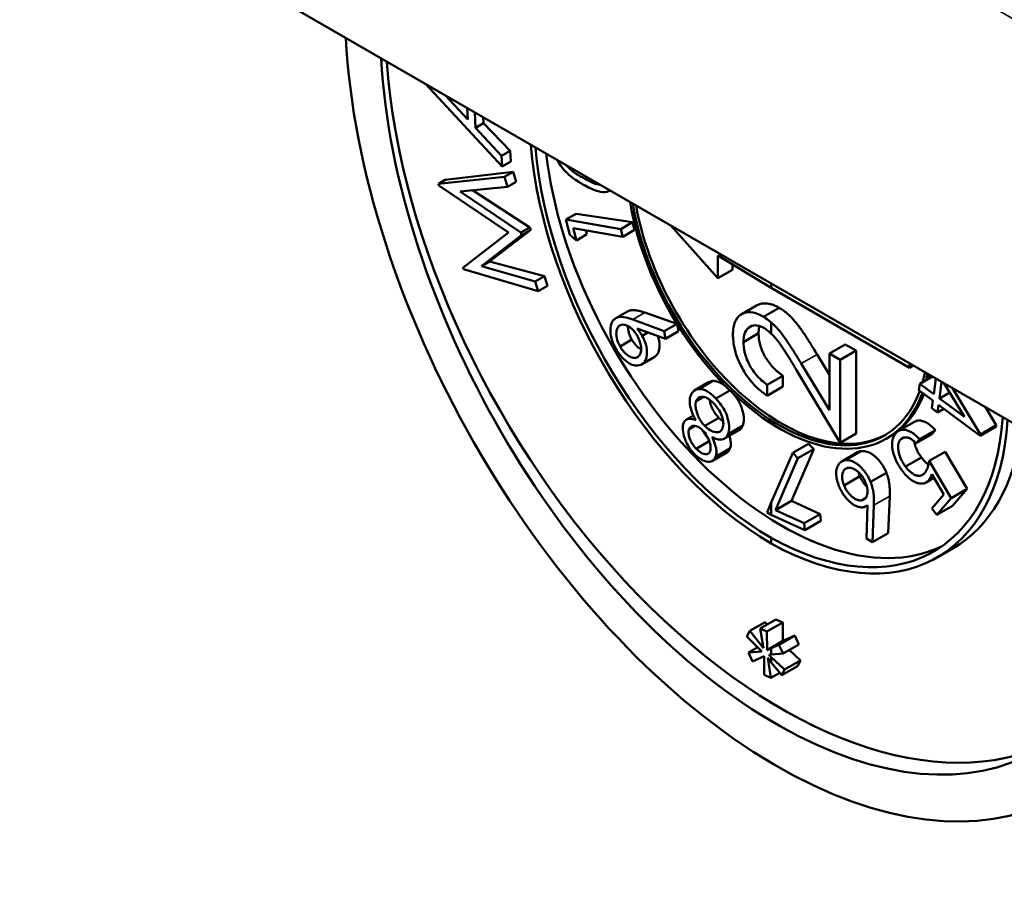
# Model space of a CAD drawing. Header units: inches. Extents: x 0.2 to 50.9, y 0.9 to 32.1.
# Tile 63 of 95: x 46.5 to 47.2, y 10.8 to 11.4. Entities that reach past the tile are written whole.
import ezdxf

# ---------------------------------------------------------------- set-up
doc = ezdxf.new("R2010")
doc.units = ezdxf.units.IN
doc.header["$LTSCALE"] = 1.5
doc.header["$MEASUREMENT"] = 0
doc.layers.add('Visible (ANSI)', color=7, linetype='Continuous', lineweight=50)
doc.layers.add('Visible Narrow (ANSI)', color=7, linetype='Continuous', lineweight=35)

msp = doc.modelspace()

# ---------------------------------------------------------------- linework, layer by layer
at = {"layer": 'Visible (ANSI)'}
for p, q in [((43.62204, 13.17904), (47.29005, 11.06131)), ((46.79852, 11.34509), (46.85248, 11.28703)), ((46.8284, 11.31989), (46.81254, 11.337)), ((46.82796, 11.3281), (46.8284, 11.31989)), ((46.83377, 11.31417), (46.83318, 11.32508)), ((46.83377, 11.31417), (46.83931, 11.31736)), ((46.83907, 11.32168), (46.83931, 11.31736)), ((46.83931, 11.31736), (46.85812, 11.29789)), ((46.85208, 11.29441), (46.83377, 11.31417)), ((46.85208, 11.29441), (46.85812, 11.29789)), ((46.85812, 11.29789), (46.85852, 11.29052)), ((46.85248, 11.28703), (46.85208, 11.29441)), ((46.85248, 11.28703), (46.85852, 11.29052)), ((46.81252, 11.27761), (46.8602, 11.28328)), ((46.85412, 11.27976), (46.8602, 11.28328)), ((46.8602, 11.28328), (46.86232, 11.27627)), ((46.85412, 11.27976), (46.80768, 11.27482)), ((46.80768, 11.27482), (46.81252, 11.27761)), ((46.80768, 11.27482), (46.80802, 11.27366)), ((46.85618, 11.27272), (46.85412, 11.27976)), ((46.85618, 11.27272), (46.86232, 11.27627)), ((46.80802, 11.27366), (46.85699, 11.2406)), ((46.82287, 11.26953), (46.85618, 11.27272)), ((46.86561, 11.24053), (46.82287, 11.26953)), ((46.83152, 11.27036), (46.87201, 11.24422)), ((46.92803, 11.27004), (46.92828, 11.27018)), ((46.89719, 11.24967), (46.90443, 11.25385)), ((46.90443, 11.25385), (46.94411, 11.2478)), ((46.93583, 11.24301), (46.89719, 11.24967)), ((46.89719, 11.24967), (46.89998, 11.23897)), ((46.93583, 11.24301), (46.94411, 11.2478)), ((46.94411, 11.2478), (46.94555, 11.24243)), ((46.85699, 11.2406), (46.82493, 11.21594)), ((46.87254, 11.24244), (46.84365, 11.22026)), ((46.86561, 11.24053), (46.87201, 11.24422)), ((46.86613, 11.23874), (46.86561, 11.24053)), ((46.86613, 11.23874), (46.87254, 11.24244)), ((46.87201, 11.24422), (46.87254, 11.24244)), ((46.90461, 11.23506), (46.90238, 11.24362)), ((46.90238, 11.24362), (46.93723, 11.23762)), ((46.91133, 11.24208), (46.91206, 11.23936)), ((46.93723, 11.23762), (46.93583, 11.24301)), ((46.93723, 11.23762), (46.94555, 11.24243)), ((46.97071, 11.24568), (47.00408, 11.20866)), ((46.838, 11.21699), (46.86613, 11.23874)), ((46.89998, 11.23897), (46.90461, 11.23506)), ((46.90461, 11.23506), (46.91206, 11.23936)), ((46.838, 11.21699), (46.84365, 11.22026)), ((46.84365, 11.22026), (46.88232, 11.21009)), ((47.00408, 11.22444), (47.04151, 11.20167)), ((47.00408, 11.20866), (47.00408, 11.22444)), ((46.82493, 11.21594), (46.82526, 11.21478)), ((46.82526, 11.21478), (46.87767, 11.19936)), ((46.87566, 11.20625), (46.838, 11.21699)), ((47.00408, 11.20866), (47.0142, 11.2145)), ((47.0142, 11.2145), (47.0142, 11.21828)), ((46.87566, 11.20625), (46.88232, 11.21009)), ((46.87767, 11.19936), (46.87566, 11.20625)), ((46.88232, 11.21009), (46.88439, 11.20324)), ((46.87767, 11.19936), (46.88439, 11.20324)), ((47.04151, 11.20167), (47.04151, 11.2048)), ((47.04151, 11.20167), (47.13853, 11.14565)), ((46.93226, 11.1804), (46.94045, 11.18513)), ((46.95266, 11.18436), (46.97524, 11.17655)), ((47.02047, 11.18316), (47.03103, 11.18926)), ((47.03607, 11.18142), (47.04705, 11.18776)), ((46.9663, 11.17123), (46.94415, 11.17944)), ((47.04151, 11.16958), (47.04151, 11.17736)), ((46.94726, 11.17319), (46.96718, 11.166)), ((46.95077, 11.16812), (46.95482, 11.17046)), ((46.9663, 11.17123), (46.97531, 11.17643)), ((46.96718, 11.166), (46.9663, 11.17123)), ((46.96718, 11.166), (46.9763, 11.17127)), ((46.97546, 11.17619), (46.9763, 11.17127)), ((46.93525, 11.16065), (46.94352, 11.16542)), ((47.022, 11.16371), (47.03261, 11.16983)), ((47.08235, 11.15563), (47.09348, 11.16206)), ((47.08996, 11.15124), (47.10109, 11.15766)), ((47.09348, 11.16206), (47.10109, 11.15766)), ((47.10109, 11.15766), (47.10109, 11.09945)), ((46.95046, 11.14804), (46.95914, 11.15305)), ((47.07367, 11.15506), (47.08235, 11.14066)), ((47.08235, 11.15563), (47.08996, 11.15124)), ((47.08235, 11.11577), (47.08235, 11.15563)), ((47.08996, 11.15124), (47.08996, 11.09303)), ((47.08996, 11.09303), (47.05926, 11.14398)), ((47.06254, 11.14864), (47.08235, 11.11577)), ((47.13853, 11.14565), (47.13853, 11.14879)), ((47.13853, 11.14565), (47.14125, 11.14722)), ((46.99072, 11.13071), (47.00048, 11.13635)), ((47.03867, 11.13371), (47.04973, 11.14009)), ((47.04973, 11.14009), (47.04973, 11.1324)), ((47.14582, 11.13437), (47.15466, 11.13948)), ((47.15559, 11.12712), (47.15705, 11.1381)), ((47.16116, 11.13573), (47.15962, 11.12413)), ((46.98784, 11.1299), (46.99753, 11.13549)), ((47.00248, 11.12405), (47.0124, 11.12978)), ((47.03867, 11.12602), (47.03867, 11.13371)), ((47.03867, 11.12602), (47.04973, 11.1324)), ((47.14522, 11.12987), (47.14582, 11.13437)), ((47.15499, 11.12262), (47.14522, 11.12987)), ((47.14582, 11.13437), (47.15559, 11.12712)), ((47.17714, 11.11114), (47.16304, 11.13464)), ((47.16893, 11.13124), (47.18842, 11.09883)), ((46.98881, 11.12222), (46.99391, 11.12517)), ((47.15427, 11.11717), (47.15499, 11.12262)), ((47.15962, 11.12413), (47.16684, 11.1283)), ((47.15962, 11.12413), (47.17714, 11.11114)), ((47.15829, 11.11418), (47.15427, 11.11717)), ((47.15902, 11.11963), (47.15829, 11.11418)), ((47.15829, 11.11418), (47.16283, 11.1168)), ((47.1883, 11.09791), (47.15902, 11.11963)), ((47.1919, 11.11798), (47.19955, 11.10525)), ((46.982, 11.10931), (46.98685, 11.11211)), ((46.99477, 11.10487), (47.00464, 11.11057)), ((46.98378, 11.10246), (46.98786, 11.10482)), ((47.0086, 11.09588), (47.01885, 11.10179)), ((47.01118, 11.09915), (47.02149, 11.1051)), ((47.13091, 11.10132), (47.14204, 11.10775)), ((47.14565, 11.09542), (47.15678, 11.10185)), ((47.15678, 11.10185), (47.15438, 11.09904)), ((47.1883, 11.09791), (47.19943, 11.10434)), ((47.18842, 11.09883), (47.19955, 11.10525)), ((47.19955, 11.10525), (47.19943, 11.10434)), ((47.08996, 11.09303), (47.10109, 11.09945)), ((47.12229, 11.09579), (47.12414, 11.09687)), ((47.13221, 11.09516), (47.13487, 11.0967)), ((47.14325, 11.09262), (47.15438, 11.09904)), ((47.14565, 11.09542), (47.14325, 11.09262)), ((47.18842, 11.09883), (47.1883, 11.09791)), ((46.98885, 11.08872), (46.998, 11.09401)), ((47.00244, 11.08303), (47.01252, 11.08884)), ((47.07135, 11.08849), (47.0557, 11.05213)), ((47.05657, 11.08582), (47.0677, 11.09225)), ((47.06022, 11.08207), (47.07135, 11.08849)), ((47.0677, 11.09225), (47.07135, 11.08849)), ((47.00023, 11.08034), (47.01025, 11.08612)), ((47.04151, 11.05094), (47.05657, 11.08582)), ((47.06022, 11.08207), (47.04457, 11.0457)), ((47.05657, 11.08582), (47.06022, 11.08207)), ((47.09104, 11.07987), (47.10217, 11.0863)), ((47.09364, 11.0807), (47.10477, 11.08713)), ((47.13585, 11.0762), (47.14698, 11.08262)), ((47.15251, 11.0802), (47.16363, 11.08662)), ((47.16363, 11.08662), (47.17901, 11.06057)), ((47.15251, 11.0802), (47.16788, 11.05414)), ((47.09262, 11.06307), (47.10375, 11.06949)), ((47.11129, 11.06542), (47.12242, 11.07185)), ((47.15023, 11.06508), (47.15577, 11.06828)), ((47.15216, 11.06672), (47.15554, 11.06867)), ((47.16272, 11.05656), (47.15425, 11.07083)), ((47.16788, 11.05414), (47.17901, 11.06057)), ((47.17901, 11.06057), (47.16888, 11.04874)), ((47.10483, 11.05254), (47.10788, 11.0543)), ((47.1247, 11.05548), (47.12366, 11.02953)), ((47.15439, 11.04683), (47.16272, 11.05656)), ((47.16788, 11.05414), (47.15775, 11.04232)), ((47.04151, 11.05094), (47.03854, 11.04392)), ((47.04151, 11.04247), (47.04151, 11.05094)), ((47.04457, 11.0457), (47.0557, 11.05213)), ((47.0557, 11.05213), (47.07584, 11.04286)), ((47.10826, 11.04848), (47.10917, 11.04901)), ((47.10838, 11.02567), (47.10917, 11.0491)), ((47.11357, 11.04906), (47.11253, 11.02311)), ((47.15775, 11.04232), (47.15439, 11.04683)), ((47.15775, 11.04232), (47.16888, 11.04874)), ((47.03854, 11.04392), (47.04151, 11.04247)), ((47.06511, 11.03161), (47.04151, 11.04247)), ((47.04457, 11.0457), (47.06471, 11.03643)), ((47.06471, 11.03643), (47.07584, 11.04286)), ((47.07584, 11.04286), (47.07624, 11.03804)), ((47.06471, 11.03643), (47.06511, 11.03161)), ((47.06511, 11.03161), (47.07624, 11.03804)), ((47.04151, 11.02215), (47.04151, 11.0261)), ((47.11253, 11.02311), (47.10838, 11.02567)), ((47.11253, 11.02311), (47.12366, 11.02953)), ((47.16918, 11.01885), (47.15806, 11.01243)), ((47.02639, 10.96082), (47.03711, 10.96701)), ((47.03376, 10.96263), (47.04468, 10.96894)), ((47.03711, 10.96701), (47.03847, 10.96535)), ((47.03848, 10.96037), (47.04953, 10.96675)), ((47.04468, 10.96894), (47.04953, 10.96675)), ((47.04953, 10.96675), (47.04957, 10.9538)), ((47.02639, 10.96082), (47.02443, 10.95683)), ((47.02443, 10.95683), (47.03496, 10.94643)), ((47.03599, 10.94864), (47.02639, 10.96082)), ((47.03848, 10.96037), (47.03376, 10.96263)), ((47.03376, 10.96263), (47.03599, 10.94864)), ((47.03853, 10.94742), (47.03848, 10.96037)), ((47.04692, 10.95112), (47.05805, 10.95755)), ((47.04957, 10.9538), (47.05805, 10.95755)), ((47.05805, 10.95755), (47.06097, 10.9513)), ((47.02541, 10.94556), (47.03199, 10.94936)), ((47.03853, 10.94742), (47.04957, 10.9538)), ((47.04692, 10.95112), (47.04151, 10.94873)), ((47.04984, 10.94488), (47.04692, 10.95112)), ((47.04984, 10.94488), (47.06097, 10.9513)), ((47.03496, 10.94643), (47.02541, 10.94556)), ((47.02541, 10.94556), (47.02825, 10.93933)), ((47.02825, 10.93933), (47.03648, 10.94305)), ((47.03648, 10.94305), (47.03659, 10.93006)), ((47.04151, 10.94873), (47.03853, 10.94742)), ((47.0399, 10.94407), (47.04151, 10.94418)), ((47.04151, 10.94247), (47.0399, 10.94407)), ((47.04151, 10.94418), (47.04151, 10.94873)), ((47.04151, 10.94418), (47.04984, 10.94488)), ((47.04151, 10.93865), (47.04151, 10.94247)), ((47.05085, 10.93362), (47.04151, 10.94247)), ((47.05422, 10.9474), (47.06198, 10.94005)), ((47.04131, 10.9278), (47.03902, 10.94183)), ((47.03902, 10.94183), (47.04151, 10.93865)), ((47.04151, 10.93865), (47.04884, 10.92965)), ((47.04884, 10.92965), (47.05997, 10.93608)), ((47.05085, 10.93362), (47.06198, 10.94005)), ((47.06198, 10.94005), (47.05997, 10.93608)), ((47.03659, 10.93006), (47.04131, 10.9278)), ((47.04131, 10.9278), (47.04746, 10.93135)), ((47.04884, 10.92965), (47.05085, 10.93362))]:
    msp.add_line(p, q, dxfattribs=at)
for centre, major_axis, ratio, start_param, end_param in [((47.03771, 11.22111), (0.20651, -0.37668), 0.562039, 4.005848, 6.954107), ((47.03771, 11.22111), (0.18922, -0.34514), 0.562039, 4.009527, 6.987583), ((47.04873, 11.22748), (0.19677, -0.34082), 0.57735, 4.010633, 6.241524), ((47.03771, 11.22111), (0.11583, -0.21128), 0.562039, 4.037395, 5.533151), ((47.03771, 11.22111), (0.1135, -0.20703), 0.562039, 4.038868, 5.533621), ((47.04873, 11.22748), (0.11803, -0.20444), 0.57735, 4.06672, 6.236027), ((47.04688, 11.22641), (0.07541, -0.13061), 0.57735, 4.128966, 6.736328), ((47.04688, 11.22641), (0.0741, -0.12834), 0.57735, 4.132591, 6.73291), ((47.04873, 11.22748), (0.0741, -0.12834), 0.57735, 4.150707, 6.27067), ((47.04688, 11.22641), (0.0741, -0.12834), 0.57735, 0.512224, 0.579798), ((47.04688, 11.22641), (0.07541, -0.13061), 0.57735, 0.542352, 0.583423), ((47.04873, 11.22748), (0.07541, -0.13061), 0.57735, 0.542352, 0.565638), ((47.04873, 11.22748), (0.07541, -0.13061), 0.57735, 0, 0.433069), ((47.0376, 11.22105), (0.11803, -0.20444), 0.57735, 5.521195, 6.995911), ((47.0376, 11.22105), (0.12045, -0.20863), 0.57735, 5.520725, 6.997373), ((47.04873, 11.22748), (0.12045, -0.20863), 0.57735, 0, 0.648492)]:
    msp.add_ellipse(centre, major_axis=major_axis, ratio=ratio, start_param=start_param, end_param=end_param, dxfattribs=at)
for points, knots in [([(47.52693, 11.29306), (47.26565, 11.4463), (47.00437, 11.59907), (46.4818, 11.90364), (46.22051, 12.05545), (45.69794, 12.35812), (45.43665, 12.50898), (44.91407, 12.80973), (44.65278, 12.95962), (44.13021, 13.25846), (43.86893, 13.4074), (43.60765, 13.55585)], [4.70445795, 4.70445795, 4.70445795, 4.70445795, 4.70763036, 4.70763036, 4.71080277, 4.71080277, 4.71397519, 4.71397519, 4.7171476, 4.7171476, 4.72032002, 4.72032002, 4.72032002, 4.72032002]), ([(43.59861, 13.48401), (43.85982, 13.33559), (44.12103, 13.1867), (44.64346, 12.88794), (44.90468, 12.73809), (45.42711, 12.43741), (45.68833, 12.2866), (46.21077, 11.98401), (46.47199, 11.83224), (46.99442, 11.52775), (47.25563, 11.37502), (47.51684, 11.22182)], [1.56286529, 1.56286529, 1.56286529, 1.56286529, 1.5660377, 1.5660377, 1.56921012, 1.56921012, 1.57238253, 1.57238253, 1.57555495, 1.57555495, 1.57872736, 1.57872736, 1.57872736, 1.57872736]), ([(46.89118, 11.29159), (46.89153, 11.29092), (46.89193, 11.29021), (46.89388, 11.28704), (46.89552, 11.28512), (46.89854, 11.28178), (46.9006, 11.28007), (46.90598, 11.27617), (46.909, 11.27454), (46.91071, 11.27362)], [0.02463977, 0.02463977, 0.02463977, 0.02463977, 0.02750021, 0.02750021, 0.03710196, 0.03710196, 0.05677018, 0.05677018, 0.08789772, 0.08789772, 0.08789772, 0.08789772]), ([(46.91055, 11.27836), (46.90657, 11.2805), (46.9029, 11.28248), (46.89862, 11.28679), (46.89812, 11.28734), (46.89767, 11.28785)], [0, 0, 0, 0, 0.07366086, 0.07366086, 0.08485888, 0.08485888, 0.08485888, 0.08485888]), ([(46.91071, 11.27362), (46.91342, 11.27219), (46.91892, 11.2693), (46.92503, 11.26895), (46.92695, 11.26933), (46.92827, 11.27018)], [0, 0, 0, 0, 0.05012432, 0.05012432, 0.07182238, 0.07182238, 0.07182238, 0.07182238]), ([(46.94045, 11.18513), (46.94077, 11.1853), (46.94142, 11.18564), (46.94254, 11.18595), (46.94376, 11.18612), (46.94512, 11.18614), (46.94667, 11.18598), (46.94844, 11.18562), (46.95046, 11.18508), (46.9519, 11.18461), (46.95266, 11.18436)], [0, 0, 0, 0, 0.098091, 0.199756, 0.305853, 0.416285, 0.53771, 0.674356, 0.82899, 1, 1, 1, 1]), ([(47.03607, 11.18142), (47.03428, 11.18245), (47.03089, 11.18439), (47.02564, 11.18477), (47.02362, 11.18473), (47.01934, 11.18263), (47.01781, 11.18134), (47.01609, 11.17798), (47.01548, 11.17656), (47.01466, 11.17202), (47.01463, 11.17031), (47.01459, 11.16861)], [0, 0, 0, 0, 0.03303835, 0.03303835, 0.04727079, 0.04727079, 0.05803636, 0.05803636, 0.0615579, 0.0615579, 0.06466581, 0.06466581, 0.06466581, 0.06466581]), ([(47.03103, 11.18926), (47.03121, 11.18936), (47.03192, 11.18974), (47.0332, 11.1903), (47.03497, 11.19073), (47.0368, 11.19091), (47.0387, 11.19085), (47.04069, 11.19046), (47.04274, 11.18985), (47.04487, 11.18894), (47.04632, 11.18816), (47.04705, 11.18776)], [0.4917183, 0.4917183, 0.4917183, 0.4917183, 0.5129678, 0.5762752, 0.6375801, 0.6979026, 0.7571721, 0.8165985, 0.8766532, 0.9372896, 1, 1, 1, 1]), ([(47.04705, 11.18776), (47.04808, 11.18712), (47.05013, 11.18586), (47.05314, 11.18342), (47.05606, 11.18064), (47.05841, 11.17796), (47.0603, 11.17554), (47.06186, 11.17343), (47.06353, 11.17106), (47.06532, 11.16839), (47.06724, 11.16546), (47.06929, 11.16225), (47.07144, 11.15875), (47.07291, 11.15632), (47.07367, 11.15506)], [0, 0, 0, 0, 0.098702, 0.195672, 0.292422, 0.391343, 0.444462, 0.504229, 0.570352, 0.642546, 0.722288, 0.807921, 0.90047, 1, 1, 1, 1]), ([(46.93226, 11.1804), (46.93127, 11.17975), (46.93024, 11.17903), (46.929, 11.17602), (46.92846, 11.17431), (46.92848, 11.17056), (46.92864, 11.16879), (46.93015, 11.16313), (46.93138, 11.16082), (46.93226, 11.15918)], [0, 0, 0, 0, 0.02661579, 0.02661579, 0.03820888, 0.03820888, 0.04479955, 0.04479955, 0.05396018, 0.05396018, 0.05396018, 0.05396018]), ([(46.94415, 11.17944), (46.94251, 11.18003), (46.94004, 11.18091), (46.93479, 11.18162), (46.9336, 11.1811), (46.93226, 11.1804)], [0, 0, 0, 0, 0.03087904, 0.03087904, 0.07226531, 0.07226531, 0.07226531, 0.07226531]), ([(47.04151, 11.17736), (47.04167, 11.17722), (47.04282, 11.17623), (47.04493, 11.17421), (47.04728, 11.17154), (47.04917, 11.16911), (47.05073, 11.16701), (47.0524, 11.16464), (47.05419, 11.16197), (47.05611, 11.15904), (47.05816, 11.15583), (47.06031, 11.15233), (47.06178, 11.1499), (47.06254, 11.14864)], [0.1795605, 0.1795605, 0.1795605, 0.1795605, 0.1956723, 0.2924224, 0.3913425, 0.4444624, 0.5042288, 0.5703523, 0.6425458, 0.7222875, 0.8079211, 0.9004695, 1, 1, 1, 1]), ([(46.93525, 11.16065), (46.93481, 11.16145), (46.93387, 11.16318), (46.93273, 11.16724), (46.93267, 11.16868), (46.93261, 11.17123), (46.93295, 11.17235), (46.93379, 11.1744), (46.93452, 11.1749), (46.93518, 11.17533)], [0, 0, 0, 0, 0.01163, 0.01163, 0.0217822, 0.0217822, 0.0559399, 0.0559399, 0.1239751, 0.1239751, 0.1239751, 0.1239751]), ([(46.93518, 11.17533), (46.93573, 11.17562), (46.93661, 11.17609), (46.93938, 11.17571), (46.94049, 11.17514), (46.94305, 11.1736), (46.944, 11.17261), (46.94605, 11.17036), (46.94685, 11.16903), (46.94753, 11.16785)], [0, 0, 0, 0, 0.01399671, 0.01399671, 0.02571248, 0.02571248, 0.04974984, 0.04974984, 0.0966415, 0.0966415, 0.0966415, 0.0966415]), ([(46.94086, 11.17491), (46.94085, 11.1747), (46.94084, 11.17414), (46.94088, 11.17322), (46.94101, 11.17213), (46.94122, 11.17103), (46.94151, 11.16992), (46.94189, 11.16881), (46.94234, 11.16768), (46.94288, 11.16654), (46.9433, 11.1658), (46.94352, 11.16542)], [0.4602744, 0.4602744, 0.4602744, 0.4602744, 0.4991086, 0.5639864, 0.6264296, 0.6882736, 0.7488167, 0.8100377, 0.8717391, 0.9348514, 1, 1, 1, 1]), ([(46.95077, 11.16812), (46.95029, 11.16895), (46.94992, 11.1696), (46.94838, 11.17182), (46.94792, 11.17238), (46.94726, 11.17319)], [0, 0, 0, 0, 0.01221795, 0.01221795, 0.02342692, 0.02342692, 0.02342692, 0.02342692]), ([(47.022, 11.16371), (47.02205, 11.1658), (47.02212, 11.16814), (47.02405, 11.1724), (47.0252, 11.17361), (47.02817, 11.17537), (47.02982, 11.17556), (47.03343, 11.1752), (47.03512, 11.17426), (47.03665, 11.17338)], [0, 0, 0, 0, 0.033068, 0.033068, 0.0566734, 0.0566734, 0.083839, 0.083839, 0.1293555, 0.1293555, 0.1293555, 0.1293555]), ([(47.03323, 11.17498), (47.03323, 11.17498), (47.03309, 11.17448), (47.03286, 11.17343), (47.03265, 11.1717), (47.03262, 11.17046), (47.03261, 11.16983)], [0.8029839, 0.8029839, 0.8029839, 0.8029839, 0.8030501, 0.8664951, 0.9319735, 1, 1, 1, 1]), ([(46.94352, 11.16542), (46.94374, 11.16505), (46.94417, 11.16432), (46.94489, 11.1633), (46.94563, 11.16235), (46.94641, 11.16147), (46.94722, 11.16066), (46.94807, 11.15995), (46.94895, 11.1593), (46.94963, 11.15887), (46.95002, 11.15866), (46.9501, 11.15861)], [0, 0, 0, 0, 0.0648547, 0.1277146, 0.1892127, 0.2497333, 0.3109554, 0.3726239, 0.4350931, 0.5000867, 0.5176118, 0.5176118, 0.5176118, 0.5176118]), ([(46.94753, 11.16785), (46.94819, 11.1666), (46.94894, 11.16519), (46.94982, 11.16201), (46.95009, 11.16066), (46.95013, 11.15693), (46.94963, 11.15573), (46.9489, 11.15406), (46.94835, 11.15369), (46.94758, 11.15318)], [0, 0, 0, 0, 0.017881, 0.017881, 0.0274225, 0.0274225, 0.0407534, 0.0407534, 0.1028207, 0.1028207, 0.1028207, 0.1028207]), ([(46.95046, 11.14804), (46.95142, 11.14865), (46.95247, 11.14935), (46.95357, 11.15187), (46.95423, 11.15353), (46.9542, 11.15765), (46.95406, 11.15972), (46.95255, 11.1648), (46.95164, 11.16653), (46.95077, 11.16812)], [0, 0, 0, 0, 0.02573024, 0.02573024, 0.03294568, 0.03294568, 0.03625649, 0.03625649, 0.03988129, 0.03988129, 0.03988129, 0.03988129]), ([(46.96186, 11.16792), (46.96196, 11.16762), (46.96222, 11.16682), (46.96255, 11.16552), (46.96282, 11.16402), (46.96297, 11.16254), (46.96301, 11.16108), (46.96293, 11.15969), (46.96275, 11.15839), (46.96244, 11.15721), (46.96201, 11.15614), (46.96147, 11.15518), (46.9608, 11.15435), (46.96003, 11.15362), (46.95944, 11.15324), (46.95914, 11.15305)], [0.2102802, 0.2102802, 0.2102802, 0.2102802, 0.2454135, 0.3054691, 0.3659375, 0.4279908, 0.4917647, 0.5556222, 0.6183521, 0.6801901, 0.7422189, 0.8044991, 0.8678487, 0.9326351, 1, 1, 1, 1]), ([(47.01459, 11.16861), (47.01463, 11.16679), (47.01471, 11.16221), (47.017, 11.15437), (47.01814, 11.15096), (47.02191, 11.14372), (47.02413, 11.13989), (47.02996, 11.133), (47.03195, 11.1312), (47.03537, 11.12822), (47.0372, 11.127), (47.03867, 11.12602)], [0, 0, 0, 0, 0.02806677, 0.02806677, 0.03897168, 0.03897168, 0.0463961, 0.0463961, 0.05138171, 0.05138171, 0.06251283, 0.06251283, 0.06251283, 0.06251283]), ([(47.03867, 11.13371), (47.03709, 11.13486), (47.03424, 11.13691), (47.02841, 11.14363), (47.0267, 11.14678), (47.02427, 11.15139), (47.02342, 11.15427), (47.02211, 11.15938), (47.02205, 11.16167), (47.022, 11.16371)], [0, 0, 0, 0, 0.0294229, 0.0294229, 0.0583021, 0.0583021, 0.1692229, 0.1692229, 0.4344025, 0.4344025, 0.4344025, 0.4344025]), ([(47.03261, 11.16983), (47.03262, 11.16915), (47.03265, 11.16782), (47.03286, 11.16577), (47.03322, 11.16372), (47.03371, 11.16167), (47.03433, 11.15964), (47.03511, 11.1576), (47.03604, 11.15557), (47.03709, 11.15356), (47.03826, 11.15159), (47.03957, 11.1497), (47.04099, 11.14789), (47.04251, 11.14614), (47.04415, 11.14449), (47.04591, 11.14293), (47.04778, 11.14143), (47.04907, 11.14054), (47.04973, 11.14009)], [0, 0, 0, 0, 0.0644387, 0.1265469, 0.1868872, 0.2458775, 0.3040409, 0.3621912, 0.4209759, 0.4806603, 0.5406003, 0.6006891, 0.6619358, 0.7244425, 0.7890384, 0.8563138, 0.926352, 1, 1, 1, 1]), ([(47.05926, 11.14398), (47.05852, 11.14521), (47.05712, 11.14757), (47.05507, 11.15096), (47.05317, 11.15403), (47.05142, 11.1568), (47.04979, 11.15925), (47.04835, 11.16143), (47.04702, 11.16327), (47.04547, 11.16533), (47.04367, 11.16746), (47.0422, 11.16894), (47.04151, 11.16958)], [0, 0, 0, 0, 0.1108026, 0.2128292, 0.3061013, 0.3906473, 0.4669245, 0.534481, 0.5935869, 0.644557, 0.7362005, 0.8154417, 0.8154417, 0.8154417, 0.8154417]), ([(46.93226, 11.15918), (46.93336, 11.1573), (46.93454, 11.15531), (46.93824, 11.15136), (46.94, 11.14981), (46.94289, 11.14813), (46.94444, 11.14738), (46.94829, 11.14694), (46.94964, 11.14762), (46.95046, 11.14804)], [0, 0, 0, 0, 0.02762159, 0.02762159, 0.04433937, 0.04433937, 0.05373757, 0.05373757, 0.06506091, 0.06506091, 0.06506091, 0.06506091]), ([(46.94758, 11.15318), (46.94687, 11.15282), (46.94607, 11.15243), (46.9434, 11.1528), (46.9423, 11.15335), (46.9397, 11.1549), (46.93841, 11.15629), (46.9367, 11.15816), (46.93594, 11.15944), (46.93525, 11.16065)], [0, 0, 0, 0, 0.0178913, 0.0178913, 0.0327202, 0.0327202, 0.0671354, 0.0671354, 0.2677594, 0.2677594, 0.2677594, 0.2677594]), ([(46.99753, 11.13549), (46.99756, 11.13551), (46.99787, 11.13569), (46.99851, 11.13596), (46.99945, 11.13624), (47.00014, 11.13631), (47.00048, 11.13635)], [0.6056254, 0.6056254, 0.6056254, 0.6056254, 0.6220227, 0.7457344, 0.871784, 1, 1, 1, 1]), ([(47.00048, 11.13635), (47.00092, 11.13636), (47.0018, 11.13638), (47.0032, 11.13611), (47.00464, 11.13564), (47.00614, 11.13495), (47.00768, 11.13401), (47.00883, 11.13317), (47.00947, 11.13266), (47.00958, 11.13257)], [0, 0, 0, 0, 0.1187705, 0.2367356, 0.3543328, 0.4733122, 0.5965427, 0.7242262, 0.7522091, 0.7522091, 0.7522091, 0.7522091]), ([(46.99072, 11.13071), (46.9898, 11.13063), (46.98852, 11.13051), (46.98584, 11.12838), (46.98526, 11.12701), (46.98491, 11.12617)], [0, 0, 0, 0, 0.01959967, 0.01959967, 0.03945299, 0.03945299, 0.03945299, 0.03945299]), ([(47.00248, 11.12405), (47.00153, 11.12502), (47.00073, 11.12583), (46.99735, 11.12867), (46.99582, 11.12944), (46.99293, 11.13073), (46.99155, 11.13072), (46.99072, 11.13071)], [0, 0, 0, 0, 0.0185956, 0.0185956, 0.0535852, 0.0535852, 0.1448379, 0.1448379, 0.1448379, 0.1448379]), ([(46.98491, 11.12617), (46.98454, 11.12505), (46.98412, 11.12377), (46.98432, 11.11938), (46.98479, 11.11755), (46.98622, 11.11315), (46.98767, 11.11038), (46.98849, 11.10882)], [0, 0, 0, 0, 0.02201373, 0.02201373, 0.04124455, 0.04124455, 0.08280137, 0.08280137, 0.08280137, 0.08280137]), ([(46.99477, 11.10487), (46.99406, 11.10564), (46.99268, 11.10712), (46.9902, 11.1114), (46.98957, 11.11322), (46.98861, 11.11606), (46.98843, 11.1175), (46.98827, 11.11935), (46.98834, 11.12009), (46.98846, 11.12118), (46.98863, 11.1217), (46.98881, 11.12222)], [0, 0, 0, 0, 0.0141336, 0.0141336, 0.02706, 0.02706, 0.079149, 0.079149, 0.136531, 0.136531, 0.2530159, 0.2530159, 0.2530159, 0.2530159]), ([(46.98881, 11.12222), (46.98908, 11.12287), (46.98953, 11.12394), (46.99193, 11.12538), (46.99302, 11.12526), (46.99517, 11.12503), (46.99634, 11.12439), (46.99772, 11.12355), (46.99846, 11.12301), (46.9999, 11.1218), (47.00046, 11.12122), (47.00108, 11.12059)], [0, 0, 0, 0, 0.0136803, 0.0136803, 0.0272086, 0.0272086, 0.0533466, 0.0533466, 0.077682, 0.077682, 0.1075711, 0.1075711, 0.1075711, 0.1075711]), ([(46.99814, 11.12322), (46.99815, 11.12319), (46.99821, 11.12278), (46.99835, 11.12198), (46.99865, 11.12078), (46.99905, 11.11954), (46.9995, 11.11828), (47.00005, 11.11705), (47.00065, 11.11587), (47.00132, 11.11472), (47.00206, 11.11362), (47.00286, 11.11255), (47.00372, 11.11152), (47.00433, 11.11089), (47.00464, 11.11057)], [0.2862832, 0.2862832, 0.2862832, 0.2862832, 0.2920299, 0.3525286, 0.4158828, 0.4815392, 0.5479378, 0.612315, 0.6762584, 0.7387225, 0.8023812, 0.8665951, 0.9324492, 1, 1, 1, 1]), ([(47.01118, 11.09915), (47.0115, 11.10007), (47.01205, 11.10167), (47.01171, 11.10771), (47.01092, 11.11025), (47.00984, 11.1135), (47.00897, 11.11531), (47.00586, 11.12044), (47.00368, 11.12277), (47.00248, 11.12405)], [0, 0, 0, 0, 0.0182012, 0.0182012, 0.0364477, 0.0364477, 0.0640638, 0.0640638, 0.1142308, 0.1142308, 0.1142308, 0.1142308]), ([(47.01472, 11.12756), (47.015, 11.12724), (47.01573, 11.12637), (47.01684, 11.12492), (47.01799, 11.12322), (47.01901, 11.12152), (47.01988, 11.11979), (47.02061, 11.11806), (47.02117, 11.11633), (47.02161, 11.11464), (47.02195, 11.11303), (47.02216, 11.11149), (47.02225, 11.11005), (47.02225, 11.10867), (47.02212, 11.10739), (47.02188, 11.10619), (47.02162, 11.10547), (47.02149, 11.1051)], [0.1092545, 0.1092545, 0.1092545, 0.1092545, 0.153859, 0.2244525, 0.2918932, 0.3568517, 0.42013, 0.4826733, 0.5451003, 0.6067206, 0.6660364, 0.7233627, 0.7795935, 0.8344626, 0.8892582, 0.9445463, 1, 1, 1, 1]), ([(47.00108, 11.12059), (47.00199, 11.11962), (47.00343, 11.11806), (47.0058, 11.11418), (47.0065, 11.11265), (47.00744, 11.10985), (47.00771, 11.1085), (47.00786, 11.10649), (47.00785, 11.10577), (47.00769, 11.10438), (47.00754, 11.10391), (47.00735, 11.10334)], [0, 0, 0, 0, 0.01800043, 0.01800043, 0.03032983, 0.03032983, 0.04250616, 0.04250616, 0.04937963, 0.04937963, 0.05723491, 0.05723491, 0.05723491, 0.05723491]), ([(46.98849, 11.10882), (46.98713, 11.10938), (46.98542, 11.11006), (46.98243, 11.10969), (46.98172, 11.10916), (46.98062, 11.10821), (46.98027, 11.1074), (46.97995, 11.10668)], [0, 0, 0, 0, 0.02553118, 0.02553118, 0.04259741, 0.04259741, 0.08315702, 0.08315702, 0.08315702, 0.08315702]), ([(47.00464, 11.11057), (47.00498, 11.11024), (47.00564, 11.1096), (47.00666, 11.10875), (47.00735, 11.10824), (47.00771, 11.108), (47.00773, 11.10798)], [0, 0, 0, 0, 0.0688361, 0.1355395, 0.2006115, 0.2044932, 0.2044932, 0.2044932, 0.2044932]), ([(47.14204, 11.10775), (47.14221, 11.10785), (47.14267, 11.10808), (47.14346, 11.10838), (47.14442, 11.10857), (47.14544, 11.1086), (47.14651, 11.10852), (47.14762, 11.10827), (47.14877, 11.1079), (47.14992, 11.1074), (47.15107, 11.10679), (47.15222, 11.10605), (47.15336, 11.10517), (47.15451, 11.10419), (47.15566, 11.10308), (47.1564, 11.10227), (47.15678, 11.10185)], [0.1556574, 0.1556574, 0.1556574, 0.1556574, 0.1944772, 0.2565676, 0.317599, 0.378165, 0.4396399, 0.5017913, 0.5638685, 0.6250274, 0.6857422, 0.7465228, 0.8079359, 0.8703145, 0.9338879, 1, 1, 1, 1]), ([(46.97995, 11.10668), (46.97968, 11.10587), (46.97922, 11.10448), (46.9795, 11.10012), (46.97992, 11.0982), (46.98106, 11.0948), (46.98187, 11.09299), (46.98456, 11.08827), (46.9862, 11.08648), (46.98728, 11.08529)], [0, 0, 0, 0, 0.01592186, 0.01592186, 0.0277101, 0.0277101, 0.03918984, 0.03918984, 0.05879756, 0.05879756, 0.05879756, 0.05879756]), ([(46.98885, 11.08872), (46.98836, 11.08924), (46.98702, 11.09067), (46.98543, 11.09318), (46.98484, 11.09419), (46.98367, 11.09747), (46.98351, 11.09878), (46.98342, 11.09982), (46.98338, 11.10042), (46.98352, 11.1017), (46.98365, 11.10209), (46.98378, 11.10246)], [0, 0, 0, 0, 0.00964741, 0.00964741, 0.01416379, 0.01416379, 0.01950523, 0.01950523, 0.02196171, 0.02196171, 0.02415474, 0.02415474, 0.02415474, 0.02415474]), ([(46.98378, 11.10246), (46.98409, 11.10315), (46.9844, 11.10382), (46.9859, 11.10466), (46.98674, 11.10496), (46.98908, 11.10466), (46.99017, 11.10406), (46.9919, 11.10308), (46.99276, 11.10224), (46.99354, 11.10146)], [0, 0, 0, 0, 0.01476157, 0.01476157, 0.02264166, 0.02264166, 0.03078114, 0.03078114, 0.05871169, 0.05871169, 0.05871169, 0.05871169]), ([(46.99354, 11.10146), (46.99412, 11.10084), (46.99522, 11.09967), (46.99657, 11.09731), (46.99747, 11.09571), (46.99871, 11.09181), (46.99884, 11.09068), (46.99893, 11.08952), (46.99893, 11.08904), (46.99879, 11.08788), (46.99868, 11.08754), (46.99854, 11.08715)], [0, 0, 0, 0, 0.011472, 0.011472, 0.01370417, 0.01370417, 0.01542428, 0.01542428, 0.01685449, 0.01685449, 0.01837603, 0.01837603, 0.01837603, 0.01837603]), ([(47.00735, 11.10334), (47.00699, 11.10248), (47.00665, 11.10166), (47.00501, 11.10065), (47.00407, 11.10019), (47.00088, 11.10051), (46.99963, 11.10109), (46.99693, 11.1027), (46.99577, 11.10386), (46.99477, 11.10487)], [0, 0, 0, 0, 0.01800374, 0.01800374, 0.02574251, 0.02574251, 0.03269621, 0.03269621, 0.04380809, 0.04380809, 0.04380809, 0.04380809]), ([(47.02149, 11.1051), (47.02127, 11.10462), (47.02084, 11.10366), (47.01994, 11.10255), (47.01922, 11.10201), (47.01885, 11.10179)], [0, 0, 0, 0, 0.1157029, 0.2282913, 0.3351838, 0.3351838, 0.3351838, 0.3351838]), ([(47.12907, 11.09975), (47.12931, 11.10001), (47.12978, 11.10053), (47.13057, 11.10114), (47.13143, 11.10162), (47.13233, 11.10195), (47.13329, 11.10214), (47.13431, 11.10218), (47.13538, 11.10209), (47.1365, 11.10184), (47.13764, 11.10147), (47.13879, 11.10098), (47.13994, 11.10036), (47.14109, 11.09962), (47.14224, 11.09874), (47.14338, 11.09777), (47.14453, 11.09666), (47.14527, 11.09584), (47.14565, 11.09542)], [0, 0, 0, 0, 0.066846, 0.131722, 0.194477, 0.256568, 0.317599, 0.378165, 0.43964, 0.501791, 0.563868, 0.625027, 0.685742, 0.746523, 0.807936, 0.870315, 0.933888, 1, 1, 1, 1]), ([(46.994, 11.10097), (46.994, 11.10095), (46.99413, 11.10061), (46.99441, 11.09995), (46.99492, 11.099), (46.99549, 11.09805), (46.99614, 11.0971), (46.9968, 11.09627), (46.99723, 11.09575), (46.99742, 11.09554)], [0.5058378, 0.5058378, 0.5058378, 0.5058378, 0.5087851, 0.571872, 0.6358616, 0.7022704, 0.770869, 0.8428213, 0.8955028, 0.8955028, 0.8955028, 0.8955028]), ([(46.99984, 11.09696), (47.00118, 11.09635), (47.00385, 11.09512), (47.00704, 11.09524), (47.00813, 11.09542), (47.0103, 11.09717), (47.01078, 11.09824), (47.01118, 11.09915)], [0, 0, 0, 0, 0.02488229, 0.02488229, 0.03307346, 0.03307346, 0.04077298, 0.04077298, 0.04077298, 0.04077298]), ([(47.00244, 11.08303), (47.00276, 11.08403), (47.0031, 11.08511), (47.00288, 11.08833), (47.00267, 11.08991), (47.00129, 11.09409), (47.00051, 11.09563), (46.99984, 11.09696)], [0, 0, 0, 0, 0.01953275, 0.01953275, 0.02899292, 0.02899292, 0.03769729, 0.03769729, 0.03769729, 0.03769729]), ([(47.01203, 11.09786), (47.01217, 11.09746), (47.01248, 11.09644), (47.01286, 11.09484), (47.01307, 11.09312), (47.0131, 11.09153), (47.01292, 11.09009), (47.01266, 11.08926), (47.01252, 11.08884)], [0.3301451, 0.3301451, 0.3301451, 0.3301451, 0.4093909, 0.5333962, 0.6532412, 0.7694813, 0.8838065, 1, 1, 1, 1]), ([(47.13331, 11.07359), (47.13302, 11.07398), (47.13246, 11.07476), (47.13166, 11.07595), (47.13092, 11.07716), (47.13022, 11.07838), (47.12958, 11.07961), (47.129, 11.08086), (47.12846, 11.08213), (47.12797, 11.0834), (47.12755, 11.08467), (47.12719, 11.08591), (47.12688, 11.08713), (47.12667, 11.08831), (47.1265, 11.08947), (47.12639, 11.0906), (47.12638, 11.0917), (47.1264, 11.09277), (47.12651, 11.09379), (47.12667, 11.09478), (47.1269, 11.09573), (47.1272, 11.09663), (47.12757, 11.09748), (47.128, 11.09829), (47.1285, 11.09905), (47.12888, 11.09952), (47.12907, 11.09975)], [0, 0, 0, 0, 0.0441, 0.087328, 0.130071, 0.172253, 0.214031, 0.255642, 0.297711, 0.339893, 0.381864, 0.422997, 0.463253, 0.503304, 0.542831, 0.582716, 0.622376, 0.662412, 0.702658, 0.74326, 0.784103, 0.825396, 0.867677, 0.910635, 0.954583, 1, 1, 1, 1]), ([(47.13221, 11.09516), (47.13203, 11.09493), (47.13167, 11.09448), (47.13126, 11.09366), (47.13093, 11.09278), (47.13072, 11.09179), (47.1306, 11.09071), (47.1306, 11.08955), (47.13069, 11.08831), (47.13089, 11.08699), (47.13118, 11.08563), (47.13156, 11.08427), (47.13204, 11.0829), (47.13262, 11.08155), (47.13329, 11.08019), (47.13405, 11.07885), (47.13491, 11.0775), (47.13553, 11.07664), (47.13585, 11.0762)], [0, 0, 0, 0, 0.06104, 0.120585, 0.179446, 0.237961, 0.296467, 0.356638, 0.418083, 0.481889, 0.545977, 0.609421, 0.671907, 0.734561, 0.798428, 0.863698, 0.930232, 1, 1, 1, 1]), ([(47.14325, 11.09262), (47.14288, 11.093), (47.14215, 11.09373), (47.14107, 11.09468), (47.14003, 11.09543), (47.13903, 11.09601), (47.13806, 11.09641), (47.1371, 11.0967), (47.13616, 11.09679), (47.13523, 11.09677), (47.13435, 11.09661), (47.13355, 11.09627), (47.13282, 11.09581), (47.13241, 11.09538), (47.13221, 11.09516)], [0, 0, 0, 0, 0.095881, 0.184244, 0.267118, 0.345286, 0.422093, 0.499905, 0.580433, 0.664041, 0.748874, 0.832258, 0.915442, 1, 1, 1, 1]), ([(46.99854, 11.08715), (46.99828, 11.08653), (46.99799, 11.08588), (46.99684, 11.08519), (46.99619, 11.08488), (46.99372, 11.08512), (46.99262, 11.08572), (46.99061, 11.08692), (46.9895, 11.08805), (46.98885, 11.08872)], [0, 0, 0, 0, 0.01308189, 0.01308189, 0.01816614, 0.01816614, 0.02402139, 0.02402139, 0.04097325, 0.04097325, 0.04097325, 0.04097325]), ([(47.01252, 11.08884), (47.01234, 11.08846), (47.01198, 11.08768), (47.01121, 11.08678), (47.01059, 11.08631), (47.01025, 11.08612)], [0, 0, 0, 0, 0.0742464, 0.1497551, 0.2270449, 0.2270449, 0.2270449, 0.2270449]), ([(47.14195, 11.09389), (47.14198, 11.09373), (47.14208, 11.09312), (47.14231, 11.09206), (47.14269, 11.09069), (47.14317, 11.08933), (47.14375, 11.08797), (47.14442, 11.08662), (47.14518, 11.08527), (47.14603, 11.08393), (47.14666, 11.08306), (47.14698, 11.08262)], [0.4591424, 0.4591424, 0.4591424, 0.4591424, 0.481889, 0.5459771, 0.609421, 0.6719069, 0.7345611, 0.7984277, 0.8636977, 0.9302322, 1, 1, 1, 1]), ([(46.98728, 11.08529), (46.98834, 11.08423), (46.99013, 11.08244), (46.99363, 11.0805), (46.99532, 11.07972), (46.99864, 11.07955), (46.99968, 11.08), (47.00157, 11.08115), (47.00203, 11.0821), (47.00244, 11.08303)], [0, 0, 0, 0, 0.02053228, 0.02053228, 0.0297735, 0.0297735, 0.03765911, 0.03765911, 0.05319467, 0.05319467, 0.05319467, 0.05319467]), ([(47.08907, 11.06259), (47.08878, 11.06336), (47.08821, 11.06487), (47.0876, 11.0671), (47.08722, 11.06923), (47.08708, 11.07126), (47.08715, 11.07316), (47.08748, 11.07489), (47.08802, 11.07645), (47.08879, 11.07781), (47.08975, 11.07894), (47.09087, 11.07984), (47.09218, 11.08043), (47.09315, 11.08061), (47.09364, 11.0807)], [0, 0, 0, 0, 0.086367, 0.169456, 0.251301, 0.332644, 0.41418, 0.495025, 0.577004, 0.661694, 0.746784, 0.830693, 0.914439, 1, 1, 1, 1]), ([(47.09364, 11.0807), (47.09414, 11.08074), (47.09513, 11.08081), (47.09672, 11.08055), (47.09835, 11.08005), (47.10003, 11.07925), (47.10171, 11.07823), (47.10336, 11.07693), (47.10496, 11.0754), (47.10649, 11.07364), (47.10792, 11.07174), (47.10921, 11.06972), (47.11036, 11.0676), (47.11098, 11.06615), (47.11129, 11.06542)], [0, 0, 0, 0, 0.084347, 0.1671, 0.249373, 0.332404, 0.415562, 0.497402, 0.579979, 0.664502, 0.749213, 0.832399, 0.915743, 1, 1, 1, 1]), ([(47.10217, 11.0863), (47.10253, 11.08651), (47.10336, 11.08687), (47.10428, 11.08704), (47.10477, 11.08713)], [0.8403208, 0.8403208, 0.8403208, 0.8403208, 0.9144386, 1, 1, 1, 1]), ([(47.10477, 11.08713), (47.10527, 11.08716), (47.10626, 11.08723), (47.10785, 11.08697), (47.10948, 11.08648), (47.11116, 11.08568), (47.11283, 11.08465), (47.11449, 11.08336), (47.11609, 11.08182), (47.11762, 11.08007), (47.11905, 11.07817), (47.12034, 11.07614), (47.12148, 11.07403), (47.12211, 11.07258), (47.12242, 11.07185)], [0, 0, 0, 0, 0.084347, 0.1671, 0.249373, 0.332404, 0.415562, 0.497402, 0.579979, 0.664502, 0.749213, 0.832399, 0.915743, 1, 1, 1, 1]), ([(47.14698, 11.08262), (47.14728, 11.08224), (47.14786, 11.08148), (47.14877, 11.08045), (47.14967, 11.07951), (47.15059, 11.07869), (47.15136, 11.07811), (47.15183, 11.0778), (47.15199, 11.0777)], [0, 0, 0, 0, 0.0670396, 0.13168, 0.1939034, 0.2540695, 0.313926, 0.3439856, 0.3439856, 0.3439856, 0.3439856]), ([(47.09563, 11.0754), (47.09537, 11.07536), (47.09487, 11.07528), (47.09419, 11.07502), (47.09358, 11.07468), (47.09303, 11.07423), (47.09257, 11.07366), (47.09216, 11.07302), (47.09185, 11.07226), (47.09159, 11.07141), (47.09141, 11.07051), (47.09133, 11.06954), (47.09131, 11.06855), (47.0914, 11.06752), (47.09157, 11.06646), (47.09183, 11.06536), (47.09218, 11.06422), (47.09247, 11.06346), (47.09262, 11.06307)], [0, 0, 0, 0, 0.0648789, 0.127526, 0.1894476, 0.250371, 0.3110076, 0.3726408, 0.4358659, 0.5003855, 0.5647567, 0.6275174, 0.6893693, 0.750302, 0.8109509, 0.8725415, 0.9353411, 1, 1, 1, 1]), ([(47.1078, 11.06492), (47.10764, 11.06531), (47.10732, 11.06607), (47.10676, 11.06718), (47.10616, 11.06824), (47.1055, 11.06924), (47.10478, 11.07019), (47.10402, 11.07109), (47.1032, 11.07193), (47.10234, 11.07272), (47.10147, 11.07344), (47.10059, 11.07404), (47.09973, 11.07454), (47.09887, 11.07495), (47.09804, 11.07521), (47.09722, 11.0754), (47.0964, 11.07547), (47.09589, 11.07543), (47.09563, 11.0754)], [0, 0, 0, 0, 0.064913, 0.127206, 0.18916, 0.250116, 0.310784, 0.372166, 0.434855, 0.499409, 0.564415, 0.627208, 0.688477, 0.749994, 0.810801, 0.872424, 0.935015, 1, 1, 1, 1]), ([(47.15216, 11.06672), (47.1519, 11.06643), (47.15137, 11.06585), (47.15046, 11.06519), (47.1495, 11.06468), (47.14846, 11.06438), (47.14736, 11.06423), (47.14618, 11.06428), (47.14495, 11.06448), (47.14366, 11.06487), (47.14235, 11.06543), (47.14102, 11.06614), (47.13971, 11.06699), (47.1384, 11.06802), (47.13711, 11.06919), (47.13582, 11.07051), (47.13454, 11.07198), (47.13372, 11.07305), (47.13331, 11.07359)], [0, 0, 0, 0, 0.065748, 0.129122, 0.190974, 0.251388, 0.310963, 0.370702, 0.431419, 0.493116, 0.555283, 0.616523, 0.677463, 0.738821, 0.801114, 0.865033, 0.931155, 1, 1, 1, 1]), ([(47.13585, 11.0762), (47.13615, 11.07581), (47.13673, 11.07506), (47.13764, 11.07402), (47.13854, 11.07309), (47.13946, 11.07227), (47.14038, 11.07157), (47.14131, 11.07097), (47.14224, 11.07048), (47.14317, 11.07012), (47.14408, 11.06987), (47.14496, 11.06974), (47.1458, 11.06977), (47.1466, 11.06991), (47.14736, 11.07019), (47.14808, 11.0706), (47.14877, 11.07113), (47.14918, 11.07158), (47.14939, 11.07181)], [0, 0, 0, 0, 0.06704, 0.13168, 0.193903, 0.25407, 0.313926, 0.373146, 0.432337, 0.492735, 0.553288, 0.613075, 0.673559, 0.73445, 0.797125, 0.861777, 0.929355, 1, 1, 1, 1]), ([(47.14939, 11.07181), (47.14956, 11.07202), (47.14991, 11.07246), (47.15038, 11.07324), (47.15081, 11.07413), (47.15123, 11.07511), (47.15159, 11.07623), (47.15193, 11.07745), (47.15225, 11.07877), (47.15242, 11.07972), (47.15251, 11.0802)], [0, 0, 0, 0, 0.102193, 0.210497, 0.32459, 0.44518, 0.572812, 0.70748, 0.850239, 1, 1, 1, 1]), ([(47.10285, 11.07225), (47.10289, 11.0721), (47.10302, 11.07157), (47.10331, 11.07065), (47.1036, 11.06988), (47.10375, 11.06949)], [0.846426, 0.846426, 0.846426, 0.846426, 0.8725415, 0.9353411, 1, 1, 1, 1]), ([(47.10375, 11.06949), (47.10391, 11.0691), (47.10423, 11.06833), (47.1048, 11.06721), (47.10541, 11.06615), (47.10607, 11.06513), (47.10679, 11.06418), (47.10756, 11.06326), (47.10821, 11.0626), (47.1086, 11.06222), (47.10872, 11.06211)], [0, 0, 0, 0, 0.065194, 0.1285142, 0.1902516, 0.2509938, 0.3122949, 0.3737449, 0.4367819, 0.4623155, 0.4623155, 0.4623155, 0.4623155]), ([(47.12242, 11.07185), (47.12263, 11.07128), (47.12307, 11.07013), (47.1236, 11.06837), (47.12402, 11.06656), (47.12431, 11.06501), (47.12449, 11.06373), (47.12459, 11.06271), (47.12468, 11.06163), (47.12472, 11.0605), (47.12476, 11.05932), (47.12476, 11.05808), (47.12475, 11.0568), (47.12472, 11.05593), (47.1247, 11.05548)], [0, 0, 0, 0, 0.097669, 0.199199, 0.304664, 0.415186, 0.473986, 0.536187, 0.603311, 0.674054, 0.749191, 0.828107, 0.91212, 1, 1, 1, 1]), ([(47.15425, 11.07083), (47.1541, 11.07041), (47.15382, 11.06958), (47.15331, 11.06848), (47.15279, 11.06751), (47.15237, 11.06698), (47.15216, 11.06672)], [0, 0, 0, 0, 0.274456, 0.533584, 0.773998, 1, 1, 1, 1]), ([(47.10589, 11.04766), (47.10553, 11.04763), (47.10483, 11.04758), (47.10372, 11.04768), (47.10259, 11.04791), (47.10145, 11.04832), (47.10029, 11.04887), (47.09911, 11.04957), (47.09791, 11.05042), (47.09671, 11.05142), (47.09553, 11.05253), (47.0944, 11.05373), (47.09334, 11.05502), (47.09234, 11.05637), (47.09142, 11.05782), (47.09056, 11.05934), (47.08976, 11.06093), (47.0893, 11.06203), (47.08907, 11.06259)], [0, 0, 0, 0, 0.063648, 0.125403, 0.18585, 0.245527, 0.305211, 0.365988, 0.427603, 0.491607, 0.555812, 0.618378, 0.680655, 0.742458, 0.8046, 0.867818, 0.932947, 1, 1, 1, 1]), ([(47.09262, 11.06307), (47.09278, 11.06268), (47.0931, 11.06191), (47.09367, 11.06079), (47.09428, 11.05972), (47.09494, 11.05871), (47.09566, 11.05776), (47.09643, 11.05684), (47.09725, 11.056), (47.09811, 11.0552), (47.09899, 11.05451), (47.09987, 11.05388), (47.10073, 11.05339), (47.10158, 11.053), (47.10242, 11.0527), (47.10324, 11.05255), (47.10405, 11.05247), (47.10457, 11.05251), (47.10483, 11.05254)], [0, 0, 0, 0, 0.065194, 0.128514, 0.190252, 0.250994, 0.312295, 0.373745, 0.436782, 0.50111, 0.56577, 0.628406, 0.689461, 0.750212, 0.811279, 0.872871, 0.935242, 1, 1, 1, 1]), ([(47.10483, 11.05254), (47.10508, 11.05258), (47.10559, 11.05266), (47.10626, 11.05292), (47.10688, 11.05326), (47.10742, 11.05371), (47.10788, 11.05427), (47.10829, 11.05491), (47.10861, 11.05567), (47.10887, 11.05651), (47.10903, 11.05744), (47.10914, 11.05839), (47.10914, 11.05939), (47.10904, 11.06043), (47.10887, 11.0615), (47.1086, 11.06261), (47.10825, 11.06376), (47.10795, 11.06453), (47.1078, 11.06492)], [0, 0, 0, 0, 0.064733, 0.127239, 0.189021, 0.249807, 0.310306, 0.371801, 0.434316, 0.49869, 0.563397, 0.626078, 0.687788, 0.748648, 0.809758, 0.871977, 0.935195, 1, 1, 1, 1]), ([(47.11129, 11.06542), (47.11151, 11.06486), (47.11195, 11.06371), (47.11247, 11.06195), (47.11289, 11.06013), (47.11318, 11.05859), (47.11336, 11.0573), (47.11346, 11.05628), (47.11355, 11.0552), (47.11359, 11.05408), (47.11363, 11.05289), (47.11364, 11.05166), (47.11362, 11.05037), (47.11359, 11.0495), (47.11357, 11.04906)], [0, 0, 0, 0, 0.097669, 0.199199, 0.304664, 0.415186, 0.473986, 0.536187, 0.603311, 0.674054, 0.749191, 0.828107, 0.91212, 1, 1, 1, 1]), ([(47.10917, 11.0491), (47.10891, 11.04891), (47.1084, 11.04854), (47.10758, 11.04813), (47.10676, 11.04781), (47.10618, 11.04771), (47.10589, 11.04766)], [0, 0, 0, 0, 0.268789, 0.523615, 0.76722, 1, 1, 1, 1])]:
    msp.add_open_spline(points, degree=3, knots=knots, dxfattribs=at)
for points in [[(46.9213, 11.27421), (46.91803, 11.27441), (46.91563, 11.27568), (46.91055, 11.27836)], [(47.04151, 11.17736), (47.03937, 11.17928), (47.03788, 11.18025), (47.03607, 11.18142)], [(47.03665, 11.17338), (47.03812, 11.17242), (47.03955, 11.17148), (47.04151, 11.16958)]]:
    msp.add_open_spline(points, degree=3, dxfattribs=at)
at = {"layer": 'Visible Narrow (ANSI)'}
for p, q in [((46.91055, 11.27836), (46.91233, 11.27939)), ((46.94415, 11.17944), (46.95266, 11.18436)), ((47.06254, 11.14864), (47.07367, 11.15506)), ((47.11357, 11.04906), (47.1247, 11.05548))]:
    msp.add_line(p, q, dxfattribs=at)
for major_axis, start_param, end_param in [((174.72354, -302.63005), 2.348263, 2.364126), ((-174.6678, 302.5335), 5.489856, 5.505718)]:
    msp.add_ellipse((45.56485, -272.88351), major_axis=major_axis, ratio=0.57735, start_param=start_param, end_param=end_param, dxfattribs=at)
msp.add_open_spline([(48.01966, 11.17754), (47.48533, 11.49203), (46.95099, 11.80503), (46.41664, 12.11654), (45.88229, 12.42655), (45.34793, 12.73506), (44.81357, 13.04207), (44.27922, 13.34758), (43.74488, 13.65158), (43.21055, 13.95407), (43.21055, 13.95408), (43.21055, 13.95408), (43.21055, 13.95408), (43.21055, 13.95408), (43.21055, 13.95408), (43.21055, 13.95408), (43.21054, 13.95408), (43.21054, 13.95408)], degree=9, knots=[0, 0, 0, 0, 0, 0, 0, 0, 0, 0, 0.990099, 0.990099, 0.990099, 0.990099, 0.990099, 0.990099, 0.990099, 0.990099, 0.9901014, 0.9901014, 0.9901014, 0.9901014, 0.9901014, 0.9901014, 0.9901014, 0.9901014, 0.9901014, 0.9901014], dxfattribs=at)
msp.add_open_spline([(47.96889, 11.08767), (46.36619, 12.03099), (44.7635, 12.9563), (43.1608, 13.86362)], degree=3, dxfattribs=at)

doc.saveas('drawing.dxf')
